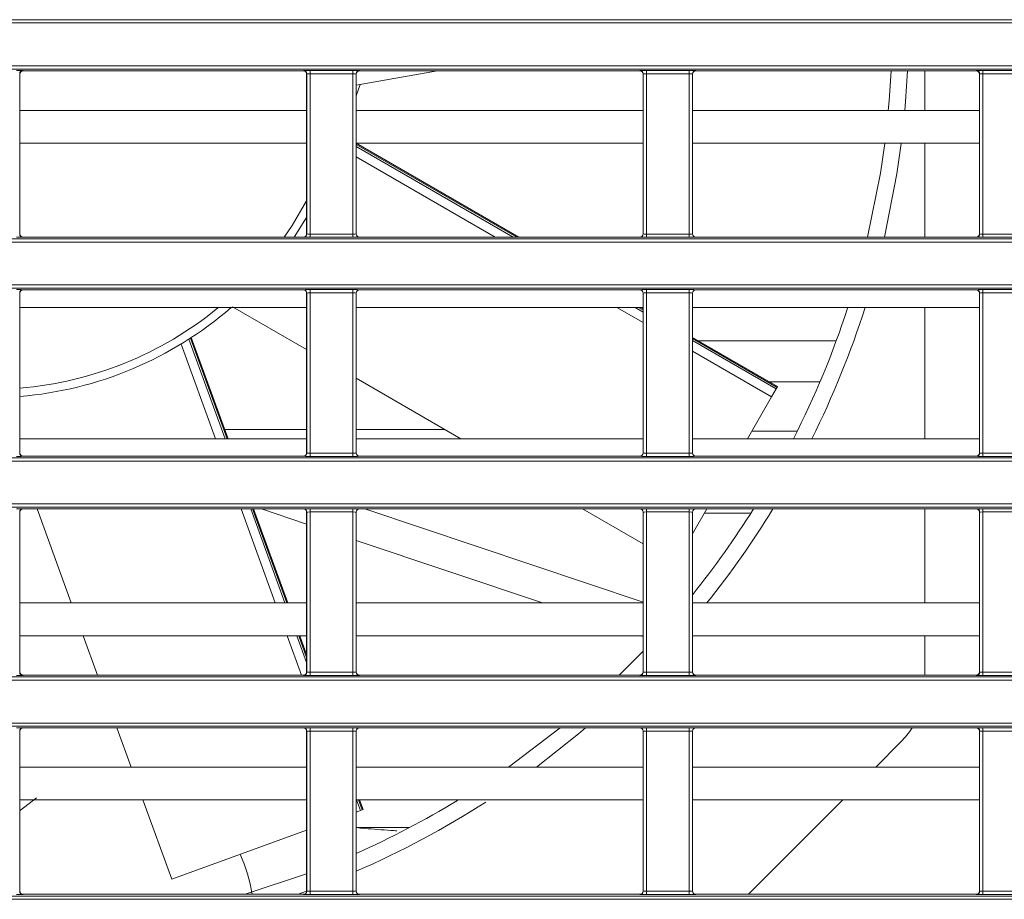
# Model space of a CAD drawing. Header units: millimetres. Extents: x 0 to 1118, y 0 to 864.
# Tile 90 of 256: x 131 to 146, y 424 to 437. Entities that reach past the tile are written whole.
import ezdxf

# ---------------------------------------------------------------- set-up
doc = ezdxf.new("R2010")
doc.units = ezdxf.units.MM

msp = doc.modelspace()

# ---------------------------------------------------------------- linework, layer by layer
at = {"color": 9, "linetype": 'Continuous', "lineweight": 0}
for p, q in [((99.8275, 437.395), (230.6879, 437.395)), ((230.6879, 437.345), (99.8275, 437.345)), ((99.8275, 436.6933), (230.6879, 436.6933)), ((230.6879, 436.6433), (99.8275, 436.6433)), ((130.5873, 436.5693), (130.5873, 434.1329)), ((130.589, 436.5676), (130.5873, 436.5693)), ((130.6373, 436.6193), (130.639, 436.6176)), ((134.9088, 436.6176), (134.9106, 436.6193)), ((134.9605, 436.5693), (134.9588, 436.5676)), ((134.9605, 434.1329), (134.9605, 436.5693)), ((135.0105, 436.621), (135.6623, 436.621)), ((135.0105, 436.571), (135.0105, 436.621)), ((135.6623, 436.571), (135.0105, 436.571)), ((135.0105, 436.571), (135.0105, 434.1312)), ((135.6623, 436.571), (135.6623, 436.621)), ((135.6623, 434.1312), (135.6623, 436.571)), ((135.7123, 436.5693), (135.7123, 434.1329)), ((135.714, 436.5676), (135.7123, 436.5693)), ((135.7623, 436.6193), (135.764, 436.6176)), ((140.0338, 436.6176), (140.0356, 436.6193)), ((140.0855, 436.5693), (140.0838, 436.5676)), ((140.0855, 434.1329), (140.0855, 436.5693)), ((140.1355, 436.621), (140.7873, 436.621)), ((140.1355, 436.571), (140.1355, 436.621)), ((140.7873, 436.571), (140.1355, 436.571)), ((140.1355, 436.571), (140.1355, 434.1312)), ((140.7873, 436.571), (140.7873, 436.621)), ((140.7873, 434.1312), (140.7873, 436.571)), ((140.8373, 436.5693), (140.8373, 434.1329)), ((140.839, 436.5676), (140.8373, 436.5693)), ((140.8873, 436.6193), (140.889, 436.6176)), ((145.1588, 436.6176), (145.1606, 436.6193)), ((145.2105, 436.5693), (145.2088, 436.5676)), ((145.2105, 434.1329), (145.2105, 436.5693)), ((145.2605, 436.621), (145.9123, 436.621)), ((145.2605, 436.571), (145.2605, 436.621)), ((145.9123, 436.571), (145.2605, 436.571)), ((145.2605, 436.571), (145.2605, 434.1312)), ((138.16, 434.0847), (135.714, 435.4969)), ((135.714, 435.4664), (138.1071, 434.0847)), ((137.829, 434.0847), (135.714, 435.3057)), ((130.5873, 434.1329), (130.589, 434.1347)), ((130.639, 434.0847), (130.6373, 434.0829)), ((134.9106, 434.0829), (134.9088, 434.0847)), ((134.9588, 434.1347), (134.9605, 434.1329)), ((135.0105, 434.0812), (135.0105, 434.1312)), ((135.0105, 434.1312), (135.6623, 434.1312)), ((135.6623, 434.0812), (135.0105, 434.0812)), ((135.6623, 434.0812), (135.6623, 434.1312)), ((135.7123, 434.1329), (135.714, 434.1347)), ((135.764, 434.0847), (135.7623, 434.0829)), ((140.0356, 434.0829), (140.0338, 434.0847)), ((140.0838, 434.1347), (140.0855, 434.1329)), ((140.1355, 434.0812), (140.1355, 434.1312)), ((140.1355, 434.1312), (140.7873, 434.1312)), ((140.7873, 434.0812), (140.1355, 434.0812)), ((140.7873, 434.0812), (140.7873, 434.1312)), ((140.8373, 434.1329), (140.839, 434.1347)), ((140.889, 434.0847), (140.8873, 434.0829)), ((145.1606, 434.0829), (145.1588, 434.0847)), ((145.2088, 434.1347), (145.2105, 434.1329)), ((145.2605, 434.0812), (145.2605, 434.1312)), ((145.2605, 434.1312), (145.9123, 434.1312)), ((145.9123, 434.0812), (145.2605, 434.0812)), ((99.8275, 434.0589), (230.6879, 434.0589)), ((230.6879, 434.0089), (99.8275, 434.0089)), ((99.8275, 433.3572), (230.6879, 433.3572)), ((230.6879, 433.3072), (99.8275, 433.3072)), ((130.5873, 433.2332), (130.5873, 430.7968)), ((130.589, 433.2315), (130.5873, 433.2332)), ((130.6373, 433.2832), (130.639, 433.2814)), ((134.9088, 433.2814), (134.9106, 433.2832)), ((134.9605, 433.2332), (134.9588, 433.2315)), ((134.9605, 430.7968), (134.9605, 433.2332)), ((135.0105, 433.2849), (135.6623, 433.2849)), ((135.0105, 433.2349), (135.0105, 433.2849)), ((135.6623, 433.2349), (135.0105, 433.2349)), ((135.0105, 433.2349), (135.0105, 430.7951)), ((135.6623, 433.2349), (135.6623, 433.2849)), ((135.6623, 430.7951), (135.6623, 433.2349)), ((135.7123, 433.2332), (135.7123, 430.7968)), ((135.714, 433.2315), (135.7123, 433.2332)), ((135.7623, 433.2832), (135.764, 433.2814)), ((140.0338, 433.2814), (140.0356, 433.2832)), ((140.0855, 433.2332), (140.0838, 433.2315)), ((140.0855, 430.7968), (140.0855, 433.2332)), ((140.1355, 433.2849), (140.7873, 433.2849)), ((140.1355, 433.2349), (140.1355, 433.2849)), ((140.7873, 433.2349), (140.1355, 433.2349)), ((140.1355, 433.2349), (140.1355, 430.7951)), ((140.7873, 433.2349), (140.7873, 433.2849)), ((140.7873, 430.7951), (140.7873, 433.2349)), ((140.8373, 433.2332), (140.8373, 430.7968)), ((140.839, 433.2315), (140.8373, 433.2332)), ((140.8873, 433.2832), (140.889, 433.2814)), ((145.1588, 433.2814), (145.1606, 433.2832)), ((145.2105, 433.2332), (145.2088, 433.2315)), ((145.2105, 430.7968), (145.2105, 433.2332)), ((145.2605, 433.2849), (145.9123, 433.2849)), ((145.2605, 433.2349), (145.2605, 433.2849)), ((145.9123, 433.2349), (145.2605, 433.2349)), ((145.2605, 433.2349), (145.2605, 430.7951)), ((140.0838, 432.7829), (139.6835, 433.0139)), ((139.9617, 433.0139), (140.0838, 432.9435)), ((140.0838, 432.974), (140.0146, 433.0139)), ((133.5699, 431.0139), (133.0454, 432.4551)), ((133.166, 432.5304), (133.718, 431.0139)), ((133.7461, 431.0139), (133.1888, 432.5451)), ((142.1251, 431.7955), (140.839, 432.538)), ((140.839, 432.5074), (142.1118, 431.7726)), ((142.0423, 431.6521), (140.839, 432.3468)), ((142.7789, 431.8801), (142.0086, 431.8801)), ((130.5873, 430.7968), (130.589, 430.7986)), ((134.9588, 430.7986), (134.9605, 430.7968)), ((135.0105, 430.7451), (135.0105, 430.7951)), ((135.0105, 430.7951), (135.6623, 430.7951)), ((135.6623, 430.7451), (135.6623, 430.7951)), ((135.7123, 430.7968), (135.714, 430.7986)), ((140.0838, 430.7986), (140.0855, 430.7968)), ((140.1355, 430.7451), (140.1355, 430.7951)), ((140.1355, 430.7951), (140.7873, 430.7951)), ((140.7873, 430.7451), (140.7873, 430.7951)), ((140.8373, 430.7968), (140.839, 430.7986)), ((145.2088, 430.7986), (145.2105, 430.7968)), ((145.2605, 430.7451), (145.2605, 430.7951)), ((145.2605, 430.7951), (145.9123, 430.7951)), ((99.8275, 430.7228), (230.6879, 430.7228)), ((230.6879, 430.6728), (99.8275, 430.6728)), ((130.639, 430.7486), (130.6373, 430.7468)), ((134.9106, 430.7468), (134.9088, 430.7486)), ((135.6623, 430.7451), (135.0105, 430.7451)), ((135.764, 430.7486), (135.7623, 430.7468)), ((140.0356, 430.7468), (140.0338, 430.7486)), ((140.7873, 430.7451), (140.1355, 430.7451)), ((140.889, 430.7486), (140.8873, 430.7468)), ((145.1606, 430.7468), (145.1588, 430.7486)), ((145.9123, 430.7451), (145.2605, 430.7451)), ((99.8275, 430.0211), (230.6879, 430.0211)), ((230.6879, 429.9711), (99.8275, 429.9711)), ((130.5873, 429.8971), (130.5873, 427.4607)), ((130.589, 429.8953), (130.5873, 429.8971)), ((130.6373, 429.9471), (130.639, 429.9453)), ((134.4799, 428.5139), (133.9589, 429.9453)), ((134.1069, 429.9453), (134.6279, 428.5139)), ((134.656, 428.5139), (134.135, 429.9453)), ((134.9088, 429.9453), (134.9106, 429.9471)), ((134.9605, 429.8971), (134.9588, 429.8953)), ((134.9605, 427.4607), (134.9605, 429.8971)), ((135.0105, 429.9488), (135.6623, 429.9488)), ((135.0105, 429.8988), (135.0105, 429.9488)), ((135.6623, 429.8988), (135.0105, 429.8988)), ((135.0105, 429.8988), (135.0105, 427.459)), ((135.6623, 429.8988), (135.6623, 429.9488)), ((135.6623, 427.459), (135.6623, 429.8988)), ((135.7123, 429.8971), (135.7123, 427.4607)), ((135.714, 429.8953), (135.7123, 429.8971)), ((135.7623, 429.9471), (135.764, 429.9453)), ((140.0338, 429.9453), (140.0356, 429.9471)), ((140.0855, 429.8971), (140.0838, 429.8953)), ((140.0855, 427.4607), (140.0855, 429.8971)), ((140.1355, 429.9488), (140.7873, 429.9488)), ((140.1355, 429.8988), (140.1355, 429.9488)), ((140.7873, 429.8988), (140.1355, 429.8988)), ((140.1355, 429.8988), (140.1355, 427.459)), ((140.7873, 429.8988), (140.7873, 429.9488)), ((140.7873, 427.459), (140.7873, 429.8988)), ((140.8373, 429.8971), (140.8373, 427.4607)), ((140.839, 429.8953), (140.8373, 429.8971)), ((140.8873, 429.9471), (140.889, 429.9453)), ((145.1588, 429.9453), (145.1606, 429.9471)), ((145.2105, 429.8971), (145.2088, 429.8953)), ((145.2105, 427.4607), (145.2105, 429.8971)), ((145.2605, 429.9488), (145.9123, 429.9488)), ((145.2605, 429.8988), (145.2605, 429.9488)), ((145.9123, 429.8988), (145.2605, 429.8988)), ((145.2605, 429.8988), (145.2605, 427.459)), ((134.8808, 427.4125), (134.6618, 428.0139)), ((134.8099, 428.0139), (134.9588, 427.6048)), ((134.9588, 427.6821), (134.838, 428.0139)), ((99.8275, 427.3867), (230.6879, 427.3867)), ((230.6879, 427.3367), (99.8275, 427.3367)), ((130.5873, 427.4607), (130.589, 427.4625)), ((130.639, 427.4125), (130.6373, 427.4107)), ((134.9106, 427.4107), (134.9088, 427.4125)), ((134.9588, 427.4625), (134.9605, 427.4607)), ((135.0105, 427.409), (135.0105, 427.459)), ((135.0105, 427.459), (135.6623, 427.459)), ((135.6623, 427.409), (135.0105, 427.409)), ((135.6623, 427.409), (135.6623, 427.459)), ((135.7123, 427.4607), (135.714, 427.4625)), ((135.764, 427.4125), (135.7623, 427.4107)), ((140.0356, 427.4107), (140.0338, 427.4125)), ((140.0838, 427.4625), (140.0855, 427.4607)), ((140.1355, 427.409), (140.1355, 427.459)), ((140.1355, 427.459), (140.7873, 427.459)), ((140.7873, 427.409), (140.1355, 427.409)), ((140.7873, 427.409), (140.7873, 427.459)), ((140.8373, 427.4607), (140.839, 427.4625)), ((140.889, 427.4125), (140.8873, 427.4107)), ((145.1606, 427.4107), (145.1588, 427.4125)), ((145.2088, 427.4625), (145.2105, 427.4607)), ((145.2605, 427.409), (145.2605, 427.459)), ((145.2605, 427.459), (145.9123, 427.459)), ((145.9123, 427.409), (145.2605, 427.409)), ((99.8275, 426.685), (230.6879, 426.685)), ((230.6879, 426.635), (99.8275, 426.635)), ((130.6373, 426.611), (130.639, 426.6092)), ((134.9088, 426.6092), (134.9106, 426.611)), ((135.0105, 426.6127), (135.6623, 426.6127)), ((135.0105, 426.5627), (135.0105, 426.6127)), ((135.6623, 426.5627), (135.6623, 426.6127)), ((135.7623, 426.611), (135.764, 426.6092)), ((140.0338, 426.6092), (140.0356, 426.611)), ((140.1355, 426.6127), (140.7873, 426.6127)), ((140.1355, 426.5627), (140.1355, 426.6127)), ((140.7873, 426.5627), (140.7873, 426.6127)), ((140.8873, 426.611), (140.889, 426.6092)), ((145.1588, 426.6092), (145.1606, 426.611)), ((145.2605, 426.6127), (145.9123, 426.6127)), ((145.2605, 426.5627), (145.2605, 426.6127)), ((130.5873, 426.561), (130.5873, 424.1246)), ((130.589, 426.5592), (130.5873, 426.561)), ((134.9605, 426.561), (134.9588, 426.5592)), ((134.9605, 424.1246), (134.9605, 426.561)), ((135.6623, 426.5627), (135.0105, 426.5627)), ((135.0105, 426.5627), (135.0105, 424.1229)), ((135.6623, 424.1229), (135.6623, 426.5627)), ((135.7123, 426.561), (135.7123, 424.1246)), ((135.714, 426.5592), (135.7123, 426.561)), ((140.0855, 426.561), (140.0838, 426.5592)), ((140.0855, 424.1246), (140.0855, 426.561)), ((140.7873, 426.5627), (140.1355, 426.5627)), ((140.1355, 426.5627), (140.1355, 424.1229)), ((140.7873, 424.1229), (140.7873, 426.5627)), ((140.8373, 426.561), (140.8373, 424.1246)), ((140.839, 426.5592), (140.8373, 426.561)), ((145.2105, 426.561), (145.2088, 426.5592)), ((145.2105, 424.1246), (145.2105, 426.561)), ((145.9123, 426.5627), (145.2605, 426.5627)), ((145.2605, 426.5627), (145.2605, 424.1229)), ((135.7198, 425.5139), (135.7783, 425.3533)), ((135.8031, 425.3623), (135.7479, 425.5139)), ((99.8275, 424.0506), (230.6879, 424.0506)), ((130.5873, 424.1246), (130.589, 424.1263)), ((130.639, 424.0763), (130.6373, 424.0746)), ((134.9106, 424.0746), (134.9088, 424.0763)), ((134.9588, 424.1263), (134.9605, 424.1246)), ((135.0105, 424.0729), (135.0105, 424.1229)), ((135.0105, 424.1229), (135.6623, 424.1229)), ((135.6623, 424.0729), (135.0105, 424.0729)), ((135.6623, 424.0729), (135.6623, 424.1229)), ((135.7123, 424.1246), (135.714, 424.1263)), ((135.764, 424.0763), (135.7623, 424.0746)), ((140.0356, 424.0746), (140.0338, 424.0763)), ((140.0838, 424.1263), (140.0855, 424.1246)), ((140.1355, 424.0729), (140.1355, 424.1229)), ((140.1355, 424.1229), (140.7873, 424.1229)), ((140.7873, 424.0729), (140.1355, 424.0729)), ((140.7873, 424.0729), (140.7873, 424.1229)), ((140.8373, 424.1246), (140.839, 424.1263)), ((140.889, 424.0763), (140.8873, 424.0746)), ((145.1606, 424.0746), (145.1588, 424.0763)), ((145.2088, 424.1263), (145.2105, 424.1246)), ((145.2605, 424.0729), (145.2605, 424.1229)), ((145.2605, 424.1229), (145.9123, 424.1229)), ((145.9123, 424.0729), (145.2605, 424.0729)), ((230.6879, 424.0006), (99.8275, 424.0006))]:
    msp.add_line(p, q, dxfattribs=at)
at = {"color": 7, "linetype": 'Continuous', "lineweight": 15}
for p, q in [((130.589, 436.5676), (130.589, 434.1347)), ((134.9088, 436.6176), (130.639, 436.6176)), ((134.9588, 434.1347), (134.9588, 436.5676)), ((135.714, 436.3994), (136.9513, 436.6176)), ((135.714, 436.5676), (135.714, 434.1347)), ((140.0338, 436.6176), (135.764, 436.6176)), ((140.0838, 434.1347), (140.0838, 436.5676)), ((140.839, 436.5676), (140.839, 434.1347)), ((145.1588, 436.6176), (140.889, 436.6176)), ((144.3767, 436.0139), (144.3767, 436.6176)), ((145.2088, 434.1347), (145.2088, 436.5676)), ((135.7724, 436.4097), (135.714, 436.2351)), ((134.9588, 436.0139), (130.589, 436.0139)), ((140.0838, 436.0139), (135.714, 436.0139)), ((145.2088, 436.0139), (140.839, 436.0139)), ((134.9588, 435.5139), (130.589, 435.5139)), ((140.0838, 435.5139), (135.714, 435.5139)), ((138.1902, 434.0847), (135.7147, 435.5139)), ((145.2088, 435.5139), (140.839, 435.5139)), ((144.3767, 434.0847), (144.3767, 435.5139)), ((134.9588, 434.3842), (134.7672, 434.0847)), ((134.9088, 434.0847), (130.639, 434.0847)), ((140.0338, 434.0847), (135.764, 434.0847)), ((145.1588, 434.0847), (140.889, 434.0847)), ((130.589, 433.2315), (130.589, 430.7986)), ((134.9088, 433.2814), (130.639, 433.2814)), ((134.9588, 430.7986), (134.9588, 433.2315)), ((135.714, 433.2315), (135.714, 430.7986)), ((140.0338, 433.2814), (135.764, 433.2814)), ((140.0838, 430.7986), (140.0838, 433.2315)), ((140.839, 433.2315), (140.839, 430.7986)), ((145.1588, 433.2814), (140.889, 433.2814)), ((145.2088, 430.7986), (145.2088, 433.2315)), ((134.9588, 433.0139), (130.589, 433.0139)), ((133.8304, 433.0222), (134.9588, 432.3707)), ((140.0838, 433.0139), (135.714, 433.0139)), ((140.0838, 432.9914), (140.0448, 433.0139)), ((145.2088, 433.0139), (140.839, 433.0139)), ((144.3767, 431.0139), (144.3767, 433.0139)), ((133.7622, 431.0139), (133.2019, 432.5533)), ((142.1326, 431.8086), (140.839, 432.5554)), ((143.027, 432.5051), (140.9261, 432.5051)), ((135.714, 431.9346), (137.3087, 431.0139)), ((142.1118, 431.7726), (142.0423, 431.6521)), ((142.1118, 431.7726), (142.1251, 431.7955)), ((142.1326, 431.8086), (142.1251, 431.7955)), ((142.0423, 431.6521), (141.6738, 431.0139)), ((134.9588, 431.1536), (133.7113, 431.1536)), ((137.0668, 431.1536), (135.714, 431.1536)), ((142.4329, 431.1301), (141.7409, 431.1301)), ((134.9588, 431.0139), (130.589, 431.0139)), ((140.0838, 431.0139), (135.714, 431.0139)), ((145.2088, 431.0139), (140.839, 431.0139)), ((134.9088, 430.7486), (130.639, 430.7486)), ((140.0338, 430.7486), (135.764, 430.7486)), ((145.1588, 430.7486), (140.889, 430.7486)), ((130.589, 429.8953), (130.589, 427.4625)), ((134.9088, 429.9453), (130.639, 429.9453)), ((130.8521, 429.9453), (131.373, 428.5139)), ((134.6721, 428.5139), (134.1511, 429.9453)), ((134.9588, 429.7153), (134.2713, 429.9453)), ((134.9588, 427.4625), (134.9588, 429.8953)), ((135.714, 429.8953), (135.714, 427.4625)), ((140.0338, 429.9453), (135.764, 429.9453)), ((135.847, 429.9453), (140.0838, 428.5277)), ((139.1596, 429.9453), (140.0838, 429.4118)), ((140.0838, 427.4625), (140.0838, 429.8953)), ((141.0569, 429.9453), (140.839, 429.568)), ((140.839, 429.8953), (140.839, 427.4625)), ((145.1588, 429.9453), (140.889, 429.9453)), ((141.0192, 429.8801), (141.7261, 429.8801)), ((144.3767, 428.5139), (144.3767, 429.9453)), ((145.2088, 427.4625), (145.2088, 429.8953)), ((138.5492, 428.5139), (135.714, 429.4626)), ((134.9588, 428.5139), (130.589, 428.5139)), ((140.0838, 428.5139), (135.714, 428.5139)), ((145.2088, 428.5139), (140.839, 428.5139)), ((134.9588, 428.0139), (130.589, 428.0139)), ((131.555, 428.0139), (131.7739, 427.4125)), ((134.9588, 427.7263), (134.8541, 428.0139)), ((140.0838, 428.0139), (135.714, 428.0139)), ((140.0838, 428.0005), (140.0436, 428.0139)), ((145.2088, 428.0139), (140.839, 428.0139)), ((144.3767, 427.4125), (144.3767, 428.0139)), ((139.7192, 427.4125), (140.0838, 427.7811)), ((134.9088, 427.4125), (130.639, 427.4125)), ((140.0338, 427.4125), (135.764, 427.4125)), ((145.1588, 427.4125), (140.889, 427.4125)), ((134.9088, 426.6092), (130.639, 426.6092)), ((132.0663, 426.6092), (132.283, 426.0139)), ((140.0338, 426.6092), (135.764, 426.6092)), ((138.0328, 426.0139), (138.8184, 426.6092)), ((145.1588, 426.6092), (140.889, 426.6092)), ((130.589, 426.5592), (130.589, 424.1263)), ((134.9588, 424.1263), (134.9588, 426.5592)), ((135.714, 426.5592), (135.714, 424.1263)), ((140.0838, 424.1263), (140.0838, 426.5592)), ((140.839, 426.5592), (140.839, 424.1263)), ((145.2088, 424.1263), (145.2088, 426.5592)), ((144.0105, 426.3975), (143.627, 426.0139)), ((134.9588, 426.0139), (130.589, 426.0139)), ((140.0838, 426.0139), (135.714, 426.0139)), ((145.2088, 426.0139), (140.839, 426.0139)), ((134.9588, 425.5139), (130.589, 425.5139)), ((132.465, 425.5139), (132.9042, 424.3072)), ((140.0838, 425.5139), (135.714, 425.5139)), ((135.8173, 425.3675), (135.764, 425.5139)), ((145.2088, 425.5139), (140.839, 425.5139)), ((143.127, 425.5139), (141.6894, 424.0763)), ((135.7783, 425.3533), (135.714, 425.3299)), ((135.7783, 425.3533), (135.8031, 425.3623)), ((135.8173, 425.3675), (135.8031, 425.3623)), ((135.714, 425.0936), (136.5262, 425.0936)), ((134.9588, 425.055), (132.9042, 424.3072)), ((134.02, 424.0763), (134.9588, 424.3907)), ((134.9088, 424.0763), (130.639, 424.0763)), ((134.9587, 424.1239), (134.8273, 424.0763)), ((140.0338, 424.0763), (135.764, 424.0763)), ((145.1588, 424.0763), (140.889, 424.0763))]:
    msp.add_line(p, q, dxfattribs=at)
at = {"color": 7, "linetype": 'Continuous', "lineweight": 15, "flags": 128}
for points in [[(143.8197, 436.0139), (143.8321, 436.1572), (143.8615, 436.6176)], [(144.1117, 436.6176), (144.0824, 436.1513), (144.0708, 436.0139)], [(143.5041, 434.0847), (143.6986, 435.058), (143.7641, 435.5081)], [(144.0165, 435.5112), (143.9499, 435.046), (143.761, 434.0847)], [(139.2087, 426.6092), (139.102, 426.5191), (138.46, 426.0139)], [(130.8455, 425.5468), (130.6014, 425.3573), (130.589, 425.346)]]:
    msp.add_lwpolyline(points, dxfattribs=at)
at = {"color": 9, "linetype": 'Continuous', "lineweight": 0, "flags": 128}
msp.add_lwpolyline([(134.6149, 434.0847), (134.7361, 434.2632), (134.9588, 434.6367)], dxfattribs=at)
at = {"color": 9, "linetype": 'Continuous', "lineweight": 0}
for centre, radius, start, end in [((130.6373, 436.5693), 0.05, 90.02044, 179.97956), ((134.9105, 436.5693), 0.05, 0.02044, 89.97956), ((135.7623, 436.5693), 0.05, 90.02044, 179.97956), ((140.0355, 436.5693), 0.05, 0.02044, 89.97956), ((140.8873, 436.5693), 0.05, 90.02044, 179.97956), ((145.1605, 436.5693), 0.05, 0.02044, 89.97956), ((130.6373, 434.1329), 0.05, 180.02044, 269.97956), ((134.9105, 434.1329), 0.05, 270.02044, 359.97956), ((135.7623, 434.1329), 0.05, 180.02044, 269.97956), ((140.0355, 434.1329), 0.05, 270.02044, 359.97956), ((140.8873, 434.1329), 0.05, 180.02044, 269.97956), ((145.1605, 434.1329), 0.05, 270.02044, 359.97956), ((130.6373, 433.2332), 0.05, 90.02044, 179.97956), ((134.9105, 433.2332), 0.05, 0.02044, 89.97956), ((135.7623, 433.2332), 0.05, 90.02044, 179.97956), ((140.0355, 433.2332), 0.05, 0.02044, 89.97956), ((140.8873, 433.2332), 0.05, 90.02044, 179.97956), ((145.1605, 433.2332), 0.05, 0.02044, 89.97956), ((130.1267, 437.2636), 5.5, 274.82237, 309.26848), ((130.6373, 430.7968), 0.05, 180.02044, 269.97956), ((134.9105, 430.7968), 0.05, 270.02044, 359.97956), ((135.7623, 430.7968), 0.05, 180.02044, 269.97956), ((140.0355, 430.7968), 0.05, 270.02044, 359.97956), ((140.8873, 430.7968), 0.05, 180.02044, 269.97956), ((145.1605, 430.7968), 0.05, 270.02044, 359.97956), ((130.6373, 429.8971), 0.05, 90.02044, 179.97956), ((134.9105, 429.8971), 0.05, 0.02044, 89.97956), ((135.7623, 429.8971), 0.05, 90.02044, 179.97956), ((140.0355, 429.8971), 0.05, 0.02044, 89.97956), ((140.8873, 429.8971), 0.05, 90.02044, 179.97956), ((145.1605, 429.8971), 0.05, 0.02044, 89.97956), ((130.6373, 427.4607), 0.05, 180.02044, 269.97956), ((134.9105, 427.4607), 0.05, 270.02044, 359.97956), ((135.7623, 427.4607), 0.05, 180.02044, 269.97956), ((140.0355, 427.4607), 0.05, 270.02044, 359.97956), ((140.8873, 427.4607), 0.05, 180.02044, 269.97956), ((145.1605, 427.4607), 0.05, 270.02044, 359.97956), ((130.6373, 426.561), 0.05, 90.02044, 179.97956), ((134.9105, 426.561), 0.05, 0.02044, 89.97956), ((135.7623, 426.561), 0.05, 90.02044, 179.97956), ((140.0355, 426.561), 0.05, 0.02044, 89.97956), ((140.8873, 426.561), 0.05, 90.02044, 179.97956), ((145.1605, 426.561), 0.05, 0.02044, 89.97956), ((130.6373, 424.1246), 0.05, 180.02044, 269.97956), ((134.9105, 424.1246), 0.05, 270.02044, 359.97956), ((135.7623, 424.1246), 0.05, 180.02044, 269.97956), ((140.0355, 424.1246), 0.05, 270.02044, 359.97956), ((140.8873, 424.1246), 0.05, 180.02044, 269.97956), ((145.1605, 424.1246), 0.05, 270.02044, 359.97956)]:
    msp.add_arc(centre, radius, start, end, dxfattribs=at)
at = {"color": 7, "linetype": 'Continuous', "lineweight": 15}
for centre, radius, start, end in [((130.1267, 437.2636), 5.625, 274.71496, 310.88737), ((130.1267, 437.2636), 13.75, 332.96581, 341.94199), ((130.1267, 437.2636), 14, 333.48669, 342.32012), ((130.1267, 437.2636), 13.75, 321.17654, 327.84314), ((130.1267, 437.2636), 14, 321.3195, 328.48413), ((143.1267, 427.2814), 1.25, 315, 327.47069), ((130.1267, 437.2636), 13.75, 293.97601, 301.22758), ((130.1267, 437.2636), 14, 293.52179, 302.69105), ((132.0233, 423.7781), 2.125, 8.06909, 25.29126)]:
    msp.add_arc(centre, radius, start, end, dxfattribs=at)
at = {"color": 9, "linetype": 'Continuous', "lineweight": 0}
for centre, major_axis, ratio, start_param, end_param in [((130.5373, 436.6193), (0.1, 0), 0.0174551, 0.0174533, 1.5707963), ((135.0105, 436.6193), (0.1, 0), 0.0174551, 1.5707963, 3.1241394), ((135.0105, 436.5693), (0.05, 0), 0.0349101, 1.5707963, 3.1241394), ((135.6623, 436.6193), (0.1, 0), 0.0174551, 0.0174533, 1.5707963), ((135.6623, 436.5693), (0.05, 0), 0.0349101, 0.0174533, 1.5707963), ((140.1355, 436.6193), (0.1, 0), 0.0174551, 1.5707963, 3.1241394), ((140.1355, 436.5693), (0.05, 0), 0.0349101, 1.5707963, 3.1241394), ((140.7873, 436.6193), (0.1, 0), 0.0174551, 0.0174533, 1.5707963), ((140.7873, 436.5693), (0.05, 0), 0.0349101, 0.0174533, 1.5707963), ((145.2605, 436.6193), (0.1, 0), 0.0174551, 1.5707963, 3.1241394), ((145.2605, 436.5693), (0.05, 0), 0.0349101, 1.5707963, 3.1241394), ((130.5373, 434.083), (0.1, 0), 0.0174551, 4.712389, 6.265732), ((135.0105, 434.083), (0.1, 0), 0.0174551, 3.1590459, 4.712389), ((135.0105, 434.1329), (0.05, 0), 0.0349101, 3.1590459, 4.712389), ((135.6623, 434.1329), (0.05, 0), 0.0349101, 4.712389, 6.265732), ((135.6623, 434.083), (0.1, 0), 0.0174551, 4.712389, 6.265732), ((140.1355, 434.083), (0.1, 0), 0.0174551, 3.1590459, 4.712389), ((140.1355, 434.1329), (0.05, 0), 0.0349101, 3.1590459, 4.712389), ((140.7873, 434.1329), (0.05, 0), 0.0349101, 4.712389, 6.265732), ((140.7873, 434.083), (0.1, 0), 0.0174551, 4.712389, 6.265732), ((145.2605, 434.083), (0.1, 0), 0.0174551, 3.1590459, 4.712389), ((145.2605, 434.1329), (0.05, 0), 0.0349101, 3.1590459, 4.712389), ((130.5373, 433.2832), (0.1, 0), 0.0174551, 0.0174533, 1.5707963), ((135.0105, 433.2832), (0.1, 0), 0.0174551, 1.5707963, 3.1241394), ((135.0105, 433.2332), (0.05, 0), 0.0349101, 1.5707963, 3.1241394), ((135.6623, 433.2832), (0.1, 0), 0.0174551, 0.0174533, 1.5707963), ((135.6623, 433.2332), (0.05, 0), 0.0349101, 0.0174533, 1.5707963), ((140.1355, 433.2832), (0.1, 0), 0.0174551, 1.5707963, 3.1241394), ((140.1355, 433.2332), (0.05, 0), 0.0349101, 1.5707963, 3.1241394), ((140.7873, 433.2832), (0.1, 0), 0.0174551, 0.0174533, 1.5707963), ((140.7873, 433.2332), (0.05, 0), 0.0349101, 0.0174533, 1.5707963), ((145.2605, 433.2832), (0.1, 0), 0.0174551, 1.5707963, 3.1241394), ((145.2605, 433.2332), (0.05, 0), 0.0349101, 1.5707963, 3.1241394), ((135.0105, 430.7968), (0.05, 0), 0.0349101, 3.1590459, 4.712389), ((135.6623, 430.7968), (0.05, 0), 0.0349101, 4.712389, 6.265732), ((140.1355, 430.7968), (0.05, 0), 0.0349101, 3.1590459, 4.712389), ((140.7873, 430.7968), (0.05, 0), 0.0349101, 4.712389, 6.265732), ((145.2605, 430.7968), (0.05, 0), 0.0349101, 3.1590459, 4.712389), ((130.5373, 430.7468), (0.1, 0), 0.0174551, 4.712389, 6.265732), ((135.0105, 430.7468), (0.1, 0), 0.0174551, 3.1590459, 4.712389), ((135.6623, 430.7468), (0.1, 0), 0.0174551, 4.712389, 6.265732), ((140.1355, 430.7468), (0.1, 0), 0.0174551, 3.1590459, 4.712389), ((140.7873, 430.7468), (0.1, 0), 0.0174551, 4.712389, 6.265732), ((145.2605, 430.7468), (0.1, 0), 0.0174551, 3.1590459, 4.712389), ((130.5373, 429.9471), (0.1, 0), 0.0174551, 0.0174533, 1.5707963), ((135.0105, 429.9471), (0.1, 0), 0.0174551, 1.5707963, 3.1241394), ((135.0105, 429.8971), (0.05, 0), 0.0349101, 1.5707963, 3.1241394), ((135.6623, 429.9471), (0.1, 0), 0.0174551, 0.0174533, 1.5707963), ((135.6623, 429.8971), (0.05, 0), 0.0349101, 0.0174533, 1.5707963), ((140.1355, 429.9471), (0.1, 0), 0.0174551, 1.5707963, 3.1241394), ((140.1355, 429.8971), (0.05, 0), 0.0349101, 1.5707963, 3.1241394), ((140.7873, 429.9471), (0.1, 0), 0.0174551, 0.0174533, 1.5707963), ((140.7873, 429.8971), (0.05, 0), 0.0349101, 0.0174533, 1.5707963), ((145.2605, 429.9471), (0.1, 0), 0.0174551, 1.5707963, 3.1241394), ((145.2605, 429.8971), (0.05, 0), 0.0349101, 1.5707963, 3.1241394), ((130.5373, 427.4107), (0.1, 0), 0.0174551, 4.712389, 6.265732), ((135.0105, 427.4107), (0.1, 0), 0.0174551, 3.1590459, 4.712389), ((135.0105, 427.4607), (0.05, 0), 0.0349101, 3.1590459, 4.712389), ((135.6623, 427.4607), (0.05, 0), 0.0349101, 4.712389, 6.265732), ((135.6623, 427.4107), (0.1, 0), 0.0174551, 4.712389, 6.265732), ((140.1355, 427.4107), (0.1, 0), 0.0174551, 3.1590459, 4.712389), ((140.1355, 427.4607), (0.05, 0), 0.0349101, 3.1590459, 4.712389), ((140.7873, 427.4607), (0.05, 0), 0.0349101, 4.712389, 6.265732), ((140.7873, 427.4107), (0.1, 0), 0.0174551, 4.712389, 6.265732), ((145.2605, 427.4107), (0.1, 0), 0.0174551, 3.1590459, 4.712389), ((145.2605, 427.4607), (0.05, 0), 0.0349101, 3.1590459, 4.712389), ((130.5373, 426.611), (0.1, 0), 0.0174551, 0.0174533, 1.5707963), ((135.0105, 426.611), (0.1, 0), 0.0174551, 1.5707963, 3.1241394), ((135.6623, 426.611), (0.1, 0), 0.0174551, 0.0174533, 1.5707963), ((140.1355, 426.611), (0.1, 0), 0.0174551, 1.5707963, 3.1241394), ((140.7873, 426.611), (0.1, 0), 0.0174551, 0.0174533, 1.5707963), ((145.2605, 426.611), (0.1, 0), 0.0174551, 1.5707963, 3.1241394), ((135.0105, 426.561), (0.05, 0), 0.0349101, 1.5707963, 3.1241394), ((135.6623, 426.561), (0.05, 0), 0.0349101, 0.0174533, 1.5707963), ((140.1355, 426.561), (0.05, 0), 0.0349101, 1.5707963, 3.1241394), ((140.7873, 426.561), (0.05, 0), 0.0349101, 0.0174533, 1.5707963), ((145.2605, 426.561), (0.05, 0), 0.0349101, 1.5707963, 3.1241394), ((130.5373, 424.0746), (0.1, 0), 0.0174551, 4.712389, 6.265732), ((135.0105, 424.0746), (0.1, 0), 0.0174551, 3.1590459, 4.712389), ((135.0105, 424.1246), (0.05, 0), 0.0349101, 3.1590459, 4.712389), ((135.6623, 424.1246), (0.05, 0), 0.0349101, 4.712389, 6.265732), ((135.6623, 424.0746), (0.1, 0), 0.0174551, 4.712389, 6.265732), ((140.1355, 424.0746), (0.1, 0), 0.0174551, 3.1590459, 4.712389), ((140.1355, 424.1246), (0.05, 0), 0.0349101, 3.1590459, 4.712389), ((140.7873, 424.1246), (0.05, 0), 0.0349101, 4.712389, 6.265732), ((140.7873, 424.0746), (0.1, 0), 0.0174551, 4.712389, 6.265732), ((145.2605, 424.0746), (0.1, 0), 0.0174551, 3.1590459, 4.712389), ((145.2605, 424.1246), (0.05, 0), 0.0349101, 3.1590459, 4.712389)]:
    msp.add_ellipse(centre, major_axis=major_axis, ratio=ratio, start_param=start_param, end_param=end_param, dxfattribs=at)
at = {"color": 7, "linetype": 'Continuous', "lineweight": 15}
for centre, major_axis, start_param, end_param in [((130.639, 436.5675), (0.0354, -0.0354), 2.3563468, 3.9268385), ((134.9088, 436.5675), (0.0354, 0.0354), 5.4979394, 7.0684312), ((135.764, 436.5675), (0.0354, -0.0354), 2.3563468, 3.9268385), ((140.0338, 436.5675), (0.0354, 0.0354), 5.4979394, 7.0684312), ((140.889, 436.5675), (0.0354, -0.0354), 2.3563468, 3.9268385), ((145.1588, 436.5675), (0.0354, 0.0354), 5.4979394, 7.0684312), ((130.639, 434.1347), (0.0354, 0.0354), 2.3563468, 3.9268385), ((134.9088, 434.1347), (0.0354, -0.0354), 5.4979394, 7.0684312), ((135.764, 434.1347), (0.0354, 0.0354), 2.3563468, 3.9268385), ((140.0338, 434.1347), (0.0354, -0.0354), 5.4979394, 7.0684312), ((140.889, 434.1347), (0.0354, 0.0354), 2.3563468, 3.9268385), ((145.1588, 434.1347), (0.0354, -0.0354), 5.4979394, 7.0684312), ((130.639, 433.2314), (0.0354, -0.0354), 2.3563468, 3.9268385), ((134.9088, 433.2314), (0.0354, 0.0354), 5.4979394, 7.0684312), ((135.764, 433.2314), (0.0354, -0.0354), 2.3563468, 3.9268385), ((140.0338, 433.2314), (0.0354, 0.0354), 5.4979394, 7.0684312), ((140.889, 433.2314), (0.0354, -0.0354), 2.3563468, 3.9268385), ((145.1588, 433.2314), (0.0354, 0.0354), 5.4979394, 7.0684312), ((130.639, 430.7986), (0.0354, 0.0354), 2.3563468, 3.9268385), ((134.9088, 430.7986), (0.0354, -0.0354), 5.4979394, 7.0684312), ((135.764, 430.7986), (0.0354, 0.0354), 2.3563468, 3.9268385), ((140.0338, 430.7986), (0.0354, -0.0354), 5.4979394, 7.0684312), ((140.889, 430.7986), (0.0354, 0.0354), 2.3563468, 3.9268385), ((145.1588, 430.7986), (0.0354, -0.0354), 5.4979394, 7.0684312), ((130.639, 429.8953), (0.0354, -0.0354), 2.3563468, 3.9268385), ((134.9088, 429.8953), (0.0354, 0.0354), 5.4979394, 7.0684312), ((135.764, 429.8953), (0.0354, -0.0354), 2.3563468, 3.9268385), ((140.0338, 429.8953), (0.0354, 0.0354), 5.4979394, 7.0684312), ((140.889, 429.8953), (0.0354, -0.0354), 2.3563468, 3.9268385), ((145.1588, 429.8953), (0.0354, 0.0354), 5.4979394, 7.0684312), ((130.639, 427.4625), (0.0354, 0.0354), 2.3563468, 3.9268385), ((134.9088, 427.4625), (0.0354, -0.0354), 5.4979394, 7.0684312), ((135.764, 427.4625), (0.0354, 0.0354), 2.3563468, 3.9268385), ((140.0338, 427.4625), (0.0354, -0.0354), 5.4979394, 7.0684312), ((140.889, 427.4625), (0.0354, 0.0354), 2.3563468, 3.9268385), ((145.1588, 427.4625), (0.0354, -0.0354), 5.4979394, 7.0684312), ((130.639, 426.5592), (0.0354, -0.0354), 2.3563468, 3.9268385), ((134.9088, 426.5592), (0.0354, 0.0354), 5.4979394, 7.0684312), ((135.764, 426.5592), (0.0354, -0.0354), 2.3563468, 3.9268385), ((140.0338, 426.5592), (0.0354, 0.0354), 5.4979394, 7.0684312), ((140.889, 426.5592), (0.0354, -0.0354), 2.3563468, 3.9268385), ((145.1588, 426.5592), (0.0354, 0.0354), 5.4979394, 7.0684312), ((130.639, 424.1264), (0.0354, 0.0354), 2.3563468, 3.9268385), ((134.9088, 424.1264), (0.0354, -0.0354), 5.4979394, 7.0684312), ((135.764, 424.1264), (0.0354, 0.0354), 2.3563468, 3.9268385), ((140.0338, 424.1264), (0.0354, -0.0354), 5.4979394, 7.0684312), ((140.889, 424.1264), (0.0354, 0.0354), 2.3563468, 3.9268385), ((145.1588, 424.1264), (0.0354, -0.0354), 5.4979394, 7.0684312)]:
    msp.add_ellipse(centre, major_axis=major_axis, ratio=0.9996955, start_param=start_param, end_param=end_param, dxfattribs=at)
msp.add_open_spline([(136.3334, 425.0431), (136.3019, 425.0453), (136.1377, 425.0566), (135.9292, 425.0726), (135.7583, 425.088), (135.714, 425.092)], degree=3, knots=[0, 0, 0, 0, 0.1496879, 0.7798937, 1, 1, 1, 1], dxfattribs=at)

doc.saveas('drawing.dxf')
